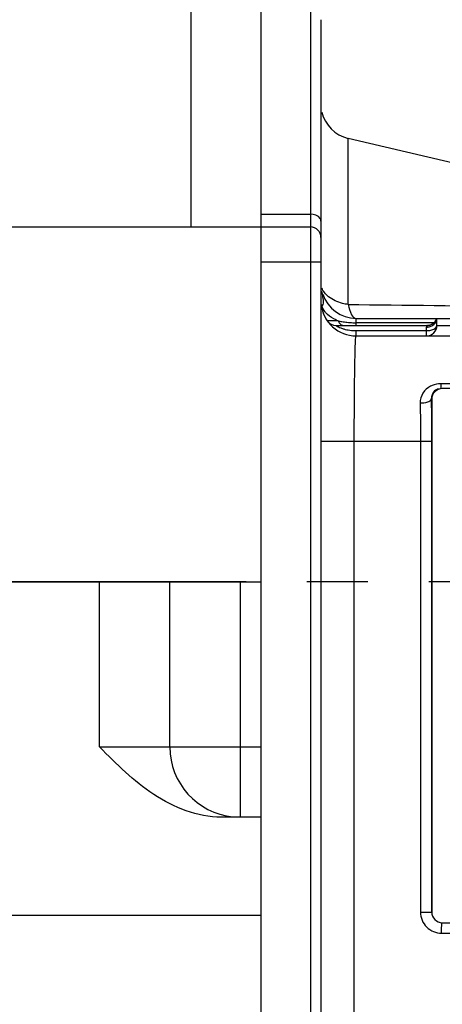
# Model space of a CAD drawing. Header units: millimetres. Extents: x 8 to 412, y 8 to 288.
# Tile 5 of 15: x 137 to 149, y 130 to 158. Entities that reach past the tile are written whole.
import ezdxf

# ---------------------------------------------------------------- set-up
doc = ezdxf.new("R2010")
doc.units = ezdxf.units.MM
doc.header["$LTSCALE"] = 23.1
doc.linetypes.add('CENTER', pattern=[0.6, 0.375, -0.075, 0.075, -0.075])
doc.layers.get('0').update_dxf_attribs({"linetype": 'CONTINUOUS'})
doc.layers.add('02___PRT_ALL_AXES', color=7, linetype='CONTINUOUS')
doc.styles.get("Standard").update_dxf_attribs({"font": 'txt', "width": 0.8})
doc.dimstyles.new('DIMSTYLE_1', dxfattribs={"dimtxt": 2.5, "dimasz": 3.5, "dimexe": 2, "dimexo": 0, "dimtad": 1, "dimdec": 0, "dimlfac": 10, "dimdsep": 46, "dimtxsty": 'Standard', "dimblk": '_FILLED', "dimblk1": '_FILLED', "dimblk2": '_FILLED', "dimcen": 0, "dimclrt": 5, "dimadec": 3, "dimazin": 2, "dimtp": 1.2, "dimtm": 1.2, "dimtfac": 1, "dimtdec": 0, "dimtofl": 0, "dimtmove": 0, "dimatfit": 3, "dimldrblk": '_FILLED', "dimfxl": 1, "dimtolj": 1, "dimarcsym": 0})

# ---------------------------------------------------------------- blocks, each defined once
blk = doc.blocks.new('_FILLED')
at = {"color": 0, "linetype": 'ByBlock'}
blk.add_solid([(0, 0), (-1, 0.2143), (-1, -0.2143)], dxfattribs=at)
blk = doc.blocks.new('*D1')
at = {"color": 2, "linetype": 'Continuous', "transparency": 16777216}
for p, q in [((201.663, 181.904), (201.663, 83.838)), ((51.278, 124.581), (51.278, 83.838)), ((51.278, 85.838), (126.47, 85.838)), ((201.663, 85.838), (126.47, 85.838))]:
    blk.add_line(p, q, dxfattribs=at)
at = {"color": 2, "linetype": 'Continuous', "transparency": 16777216, "xscale": 3.5, "yscale": 3.5, "zscale": 3.5, "rotation": 180}
blk.add_blockref('_FILLED', (51.278, 85.838), dxfattribs=at)
at = {"color": 2, "linetype": 'Continuous', "transparency": 16777216, "xscale": 3.5, "yscale": 3.5, "zscale": 3.5}
blk.add_blockref('_FILLED', (201.663, 85.838), dxfattribs=at)
at = {"color": 5, "linetype": 'Continuous', "transparency": 16777216, "insert": (127.322, 88.963), "char_height": 2.5, "width": 8, "attachment_point": 2, "line_spacing_factor": 0.9}
blk.add_mtext('1504', dxfattribs=at)

msp = doc.modelspace()

# ---------------------------------------------------------------- linework, layer by layer
at = {"color": 7, "linetype": 'Continuous'}
for p, q in [((141.37767, 181.56491), (141.37767, 152.0036)), ((143.37767, 93.4036), (143.37767, 181.04727)), ((144.77767, 158.2036), (144.77767, 93.6036)), ((145.07767, 157.90336), (145.07767, 93.9036)), ((145.8493, 149.79754), (145.8493, 154.52383)), ((143.37767, 152.36406), (144.77767, 152.36406)), ((99.37767, 152.0036), (144.77767, 152.0036)), ((145.07767, 151.0036), (143.37767, 151.0036)), ((146.07767, 149.4036), (163.57767, 149.4036)), ((146.07767, 149.2036), (146.07767, 149.4036)), ((148.37767, 149.2036), (148.37767, 149.4036)), ((145.25893, 149.33233), (145.25702, 149.33217)), ((145.56259, 149.33217), (145.25702, 149.33217)), ((145.39681, 149.33204), (145.33483, 149.33217)), ((145.50322, 149.2036), (148.09483, 149.2036)), ((148.29324, 149.2786), (146.07767, 149.2786)), ((148.07767, 148.9036), (148.07767, 149.1536)), ((148.11535, 149.20429), (148.13023, 149.20568)), ((148.37767, 149.2036), (163.57767, 149.2036)), ((146.07767, 149.0536), (148.07767, 149.0536)), ((146.07767, 148.9036), (146.07767, 149.0536)), ((146.07767, 148.9036), (165.17767, 148.9036)), ((163.06297, 147.53996), (148.48298, 147.53996)), ((163.10932, 147.4036), (148.52932, 147.4036)), ((148.21268, 147.1036), (148.22974, 147.1036)), ((148.22974, 147.1036), (148.22974, 132.5036)), ((145.07767, 145.9036), (148.2245, 145.9036)), ((146.02534, 115.30201), (146.02534, 145.9036)), ((147.90921, 145.9036), (147.90921, 132.5036)), ((148.2245, 145.9036), (148.2245, 132.5036)), ((73.07767, 141.9036), (143.37767, 141.9036)), ((138.77767, 137.2036), (138.77767, 141.9036)), ((140.77767, 137.2036), (140.77767, 141.9036)), ((142.77767, 141.9036), (142.77767, 135.2036)), ((138.77767, 137.2036), (143.37767, 137.2036)), ((143.37767, 135.2036), (142.24139, 135.2036)), ((143.37767, 132.4036), (73.77555, 132.4036)), ((147.90921, 132.5036), (148.22974, 132.5036)), ((148.52932, 132.2036), (163.10932, 132.2036)), ((148.50839, 131.9036), (163.08838, 131.9036))]:
    msp.add_line(p, q, dxfattribs=at)
for points in [[(148.13023, 149.20568), (148.14483, 149.20778), (148.15912, 149.21055), (148.17307, 149.21396), (148.18667, 149.21798), (148.19991, 149.22258), (148.21276, 149.22772), (148.22521, 149.23338), (148.23726, 149.23953), (148.24888, 149.24614), (148.26008, 149.25318), (148.27085, 149.26062), (148.28118, 149.26845), (148.29107, 149.27664), (148.30054, 149.28518), (148.30955, 149.29403), (148.31806, 149.30312), (148.3261, 149.31244), (148.33363, 149.32194), (148.34058, 149.33146), (148.34698, 149.34098), (148.35283, 149.35044), (148.35806, 149.35962), (148.36278, 149.3686), (148.36694, 149.3772), (148.37029, 149.3847), (148.37273, 149.39056), (148.3745, 149.39506), (148.37586, 149.39869), (148.37684, 149.40143), (148.37745, 149.4032), (148.37758, 149.4036)], [(145.33483, 149.33217), (145.29082, 149.33206), (145.27568, 149.33217), (145.26512, 149.33231), (145.25893, 149.33233)], [(145.56259, 149.33217), (145.51651, 149.33241), (145.47345, 149.33236), (145.43358, 149.33216), (145.39681, 149.33204)], [(148.09489, 149.20359), (148.10021, 149.20364), (148.11535, 149.20429)]]:
    msp.add_lwpolyline(points, dxfattribs=at)
for centre, radius, start, end in [((146.07767, 155.49741), 1, 192.799819, 256.798913), ((144.77767, 151.7036), 0.3, 0, 90), ((146.07767, 150.4036), 1, 198, 270), ((146.07767, 149.9036), 1, 186, 270), ((148.09483, 149.5036), 0.3, 270, 332.692248), ((148.09489, 149.50359), 0.3, 269.988733, 332.688348), ((145.50322, 149.50359), 0.3, 214.849321, 270.000086), ((146.15318, 152.27818), 3.00462, 258.664087, 260.800459), ((146.12011, 152.07651), 2.80026, 260.808809, 262.308876), ((146.1003, 151.93008), 2.6525, 262.30969, 263.85897), ((146.08272, 151.75918), 2.48069, 263.840254, 267.748154), ((146.07773, 151.65648), 2.37788, 267.77109, 269.998547), ((148.07767, 149.2036), 0.3, 270, 360), ((148.07743, 149.50766), 0.35406, 270.039819, 278.49795), ((148.07729, 149.51051), 0.3569, 278.452694, 286.764973), ((148.15509, 149.40718), 0.22293, 336.455993, 347.834828), ((148.46881, 146.93624), 0.60142, 112.252188, 116.750796), ((142.77767, 137.2036), 2, 180, 263.999781)]:
    msp.add_arc(centre, radius, start, end, dxfattribs=at)
for points, knots in [([(145.07767, 152.1722), (145.07767, 152.19781), (145.03239, 152.32404), (144.87814, 152.36406), (144.77767, 152.36406)], [0, 0, 0, 0, 0.20310067, 1, 1, 1, 1]), ([(145.8493, 149.79754), (145.79583, 149.80535), (145.5999, 149.84473), (145.4089, 149.92667), (145.29397, 150.01693)], [0, 0, 0, 0, 0.26998313, 1, 1, 1, 1]), ([(145.8493, 149.79754), (145.87112, 149.69751), (145.90359, 149.55363), (146.02288, 149.4036), (146.07767, 149.4036)], [0, 0, 0, 0, 0.6513775, 1, 1, 1, 1]), ([(145.8493, 149.79754), (147.48305, 149.78033), (153.88567, 149.70681), (160.28814, 149.60697), (165.05603, 149.49377)], [0, 0, 0, 0, 0.25516422, 1, 1, 1, 1]), ([(145.50322, 149.2036), (145.5013, 149.21091), (145.54205, 149.1691), (145.57336, 149.16414), (145.64774, 149.12432), (145.75294, 149.09171), (145.89932, 149.06061), (146.01791, 149.0536), (146.07767, 149.0536)], [0, 0, 0, 0, 0.03767879, 0.13630711, 0.26590419, 0.40783027, 0.70222819, 1, 1, 1, 1]), ([(148.09483, 149.2036), (148.08983, 149.2035), (148.08522, 149.17934), (148.0776, 149.16638), (148.07767, 149.1536)], [0, 0, 0, 0, 0.28101665, 1, 1, 1, 1]), ([(148.07767, 149.0536), (148.10996, 149.0536), (148.21181, 149.06204), (148.33337, 149.1005), (148.3676, 149.16511)], [0, 0, 0, 0, 0.30632639, 1, 1, 1, 1]), ([(148.3676, 149.16511), (148.3708, 149.17117), (148.37585, 149.18368), (148.37767, 149.19709), (148.37767, 149.2036)], [0, 0, 0, 0, 0.51274796, 1, 1, 1, 1]), ([(146.02534, 145.9036), (146.02534, 146.28658), (146.02707, 146.84262), (146.03357, 147.54997), (146.03964, 147.99917), (146.04761, 148.36623), (146.05413, 148.61809), (146.06239, 148.76396), (146.06486, 148.84048), (146.07308, 148.8741), (146.07258, 148.90359), (146.07767, 148.9036)], [0, 0, 0, 0, 0.38275398, 0.55564426, 0.70711223, 0.83134822, 0.92361866, 0.95663164, 0.98045937, 0.99490797, 1, 1, 1, 1]), ([(148.1981, 147.47329), (148.10996, 147.42884), (147.95337, 147.29331), (147.89647, 147.09184), (147.89846, 146.99451)], [0, 0, 0, 0, 0.50346525, 1, 1, 1, 1]), ([(148.52932, 147.4036), (148.45287, 147.4036), (148.2935, 147.33954), (148.22974, 147.18012), (148.22974, 147.1036)], [0, 0, 0, 0, 0.49975749, 1, 1, 1, 1]), ([(148.48298, 147.53996), (148.48411, 147.50656), (148.49606, 147.47664), (148.48379, 147.4036), (148.49614, 147.4036)], [0, 0, 0, 0, 0.7301833, 1, 1, 1, 1]), ([(147.89846, 146.99451), (147.9713, 146.99451), (148.07451, 147.00411), (148.20715, 147.06237), (148.21268, 147.1036)], [0, 0, 0, 0, 0.63651679, 1, 1, 1, 1]), ([(147.89846, 146.99451), (147.90026, 146.9064), (147.90665, 146.54279), (147.90921, 146.17913), (147.90921, 145.9036)], [0, 0, 0, 0, 0.24234002, 1, 1, 1, 1]), ([(148.21268, 147.1036), (148.21466, 147.00668), (148.22169, 146.60671), (148.2245, 146.20668), (148.2245, 145.9036)], [0, 0, 0, 0, 0.24233928, 1, 1, 1, 1]), ([(142.24177, 135.2036), (141.56557, 135.2036), (140.21396, 135.75095), (139.26092, 136.72035), (138.77767, 137.2036)], [0, 0, 0, 0, 0.49734989, 1, 1, 1, 1]), ([(147.90921, 132.5036), (147.90921, 132.35056), (148.03684, 132.03182), (148.35549, 131.9036), (148.50839, 131.9036)], [0, 0, 0, 0, 0.50022173, 1, 1, 1, 1]), ([(148.2245, 132.5036), (148.2245, 132.42709), (148.28832, 132.26773), (148.44763, 132.2036), (148.52409, 132.2036)], [0, 0, 0, 0, 0.50016157, 1, 1, 1, 1]), ([(148.22974, 132.5036), (148.22974, 132.42707), (148.2935, 132.26765), (148.45287, 132.2036), (148.52932, 132.2036)], [0, 0, 0, 0, 0.50024251, 1, 1, 1, 1]), ([(148.50839, 131.9036), (148.50839, 131.94182), (148.51023, 132.01044), (148.50908, 132.11036), (148.52117, 132.15749), (148.5162, 132.2036), (148.52409, 132.2036)], [0, 0, 0, 0, 0.38088688, 0.70497402, 0.92139873, 1, 1, 1, 1])]:
    msp.add_open_spline(points, degree=3, knots=knots, dxfattribs=at)
for points in [[(145.17584, 150.13463), (145.14531, 150.17428), (145.11971, 150.21866), (145.10258, 150.26569)], [(145.29397, 150.01693), (145.25026, 150.05127), (145.20976, 150.09059), (145.17584, 150.13463)], [(145.5626, 149.33217), (145.57335, 149.30755), (145.58715, 149.28385), (145.60441, 149.26328)], [(145.60441, 149.26328), (145.62782, 149.23538), (145.66113, 149.2115), (145.69702, 149.20533)], [(148.18023, 149.16878), (148.25468, 149.19124), (148.32846, 149.24681), (148.35946, 149.31813)], [(148.48298, 147.53996), (148.40082, 147.54001), (148.31709, 147.52399), (148.24106, 147.49287)], [(148.31136, 147.33627), (148.24744, 147.2814), (148.20924, 147.18777), (148.21268, 147.1036)], [(148.42176, 147.39404), (148.38158, 147.38352), (148.34288, 147.36332), (148.31136, 147.33627)]]:
    msp.add_open_spline(points, degree=3, dxfattribs=at)
at = {"layer": '02___PRT_ALL_AXES', "color": 7, "linetype": 'Continuous'}
msp.add_line((167.5954, 149.4229), (145.8493, 154.52383), dxfattribs=at)
at = {"layer": '02___PRT_ALL_AXES', "color": 2, "linetype": 'CENTER'}
msp.add_line((212.24502, 141.9036), (48.47767, 141.9036), dxfattribs=at)
at = {"layer": '02___PRT_ALL_AXES', "color": 7, "linetype": 'Continuous'}
for centre, radius, start, end in [((146.07767, 149.9036), 1, 198.346372, 214.849905), ((145.98769, 150.394), 1.14376, 245.076429, 248.181604)]:
    msp.add_arc(centre, radius, start, end, dxfattribs=at)
for points in [[(145.0946, 150.17835), (145.10341, 150.12104), (145.11516, 150.06422), (145.12509, 150.00709)], [(145.19399, 149.59154), (145.154, 149.64187), (145.12111, 149.69943), (145.10099, 149.76049)], [(145.26539, 149.51475), (145.23978, 149.53853), (145.21573, 149.56418), (145.19399, 149.59154)], [(145.5057, 149.35675), (145.41877, 149.39717), (145.33565, 149.44953), (145.26539, 149.51475)]]:
    msp.add_open_spline(points, degree=3, dxfattribs=at)
for points, knots in [([(145.12509, 150.00709), (145.13007, 149.97847), (145.14186, 149.90036), (145.14084, 149.80609), (145.10667, 149.7663)], [0, 0, 0, 0, 0.35647192, 1, 1, 1, 1]), ([(145.10667, 149.7663), (145.10575, 149.76523), (145.10392, 149.76322), (145.10196, 149.76135), (145.10099, 149.76049)], [0, 0, 0, 0, 0.5209677, 1, 1, 1, 1])]:
    msp.add_open_spline(points, degree=3, knots=knots, dxfattribs=at)

# ---------------------------------------------------------------- dimensions: what is measured, and where the dimension line sits
at = {"color": 2, "linetype": 'Continuous'}
dim = msp.add_linear_dim(base=(51.27767, 85.83845), p1=(201.66267, 181.9036), p2=(51.27767, 124.58086), angle=180, dimstyle='DIMSTYLE_1', dxfattribs=at)
dim.commit()
dim.dimension.update_dxf_attribs({"geometry": '*D1', "text_midpoint": (127.63477, 85.83845), "dimtype": 160})

doc.saveas('drawing.dxf')
